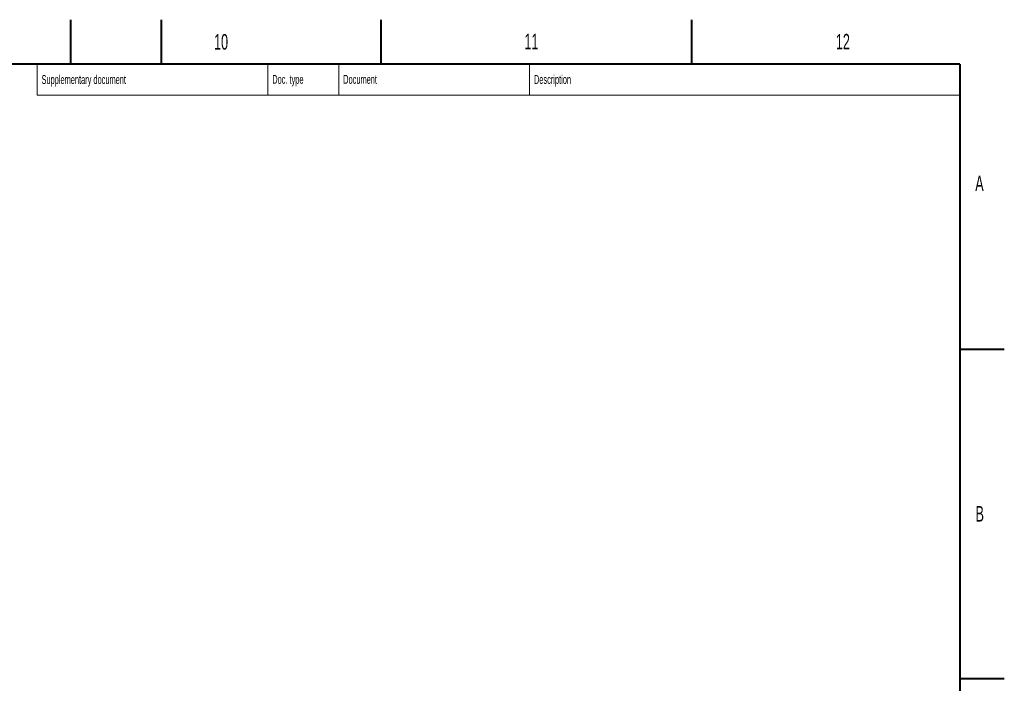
# Model space of a CAD drawing. Header units: millimetres. Extents: x 0 to 8410, y 0 to 5940.
# Tile 179 of 179: x 6191 to 8410, y 4444 to 5940. Entities that reach past the tile are written whole.
import ezdxf

# ---------------------------------------------------------------- set-up
doc = ezdxf.new("R2010")
doc.units = ezdxf.units.MM
doc.header["$LTSCALE"] = 10
doc.styles.add('SLDTEXTSTYLE0', font='TXT', dxfattribs={"width": 0.605})

msp = doc.modelspace()

# ---------------------------------------------------------------- linework, layer by layer
at = {"color": 7, "linetype": 'Continuous', "lineweight": 40}
for p, q in [((6305, 5940), (6305, 5840)), ((6510, 5940), (6510, 5840)), ((7005, 5940), (7005, 5840)), ((7705, 5940), (7705, 5840)), ((8310, 5840), (200, 5840)), ((8310, 5840), (8310, 100)), ((8310, 5197.5), (8410, 5197.5)), ((8310, 4455), (8410, 4455))]:
    msp.add_line(p, q, dxfattribs=at)
at = {"color": 7, "linetype": 'Continuous', "lineweight": 15}
for p, q in [((6230, 5840), (6230, 5770)), ((6750, 5840), (6750, 5770)), ((6910, 5840), (6910, 5770)), ((7340, 5840), (7340, 5770)), ((6230, 5770), (8310, 5770))]:
    msp.add_line(p, q, dxfattribs=at)

# ---------------------------------------------------------------- texts
at = {"color": 7, "linetype": 'Continuous', "lineweight": 0, "attachment_point": 1, "style": 'SLDTEXTSTYLE0'}
for s, insert, char_height in [('10', (6628.93, 5907.57), 35), ('11', (7328.4, 5908.49), 35), ('12', (8030.42, 5908.04), 35), ('Supplementary document', (6239.97, 5815.11), 20), ('Doc. type', (6759.99, 5815.55), 20), ('Document', (6919.91, 5815.55), 20), ('Description', (7349.89, 5815.29), 20), ('A', (8344.57, 5588.72), 35), ('B', (8345.24, 4843.88), 35)]:
    msp.add_mtext(s, dxfattribs=dict(at, insert=insert, char_height=char_height))

doc.saveas('drawing.dxf')
